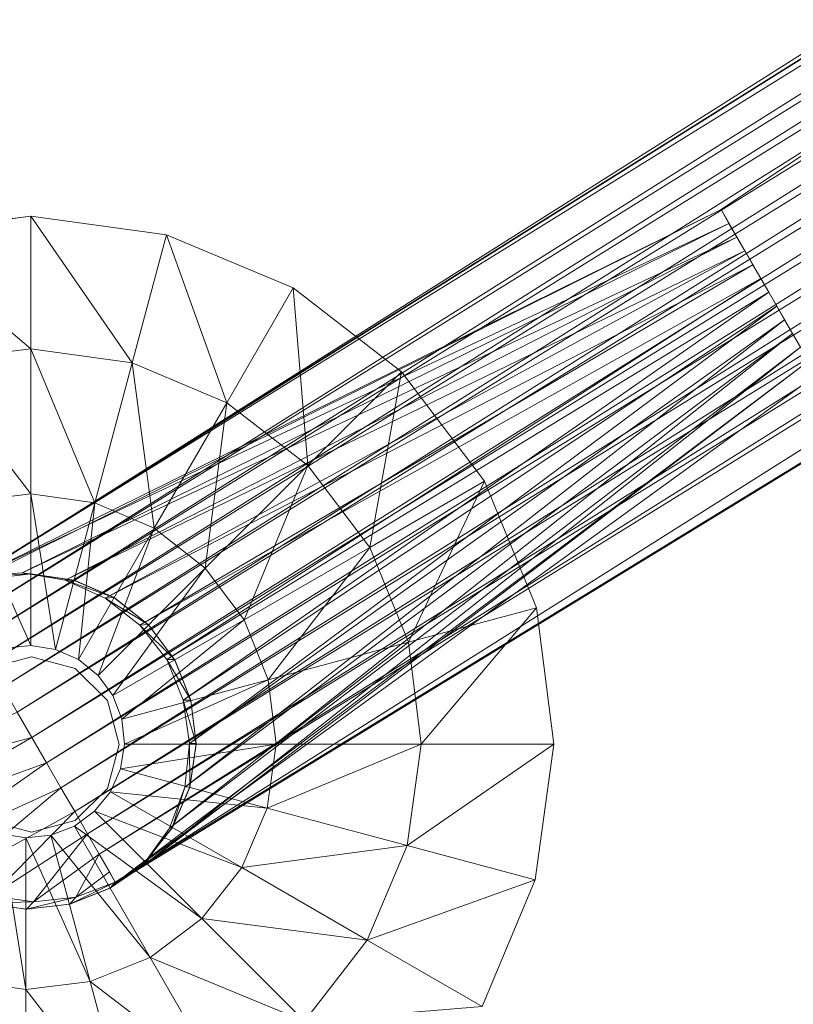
# Model space of a CAD drawing. Header units: inches. Extents: x 813 to 1305, y 19 to 194.
# Tile 242 of 256: x 1204.71 to 1206.74, y 139.89 to 142.47. Entities that reach past the tile are written whole.
import ezdxf

# ---------------------------------------------------------------- set-up
doc = ezdxf.new("R2010")
doc.units = ezdxf.units.IN
doc.header["$MEASUREMENT"] = 0
for name, color, linetype, true_color in [('CET color Grey80', 7, 'Continuous', 0xcbcdcc), ('CET color Grey98', 7, 'Continuous', 0xfafafa), ('CET color NavajoWhite4', 7, 'Continuous', 0x81775f)]:
    doc.layers.add(name, color=color, linetype=linetype, true_color=true_color)
doc.layers.add('CET Default', color=7, linetype='Continuous')

# ---------------------------------------------------------------- blocks, each defined once
blk = doc.blocks.new('*C253')
at = {"layer": 'CET color Grey80', "linetype": 'Continuous', "lineweight": 0}
for points, invisible_edges in [([(49.7649, 5.1106, 0.1937), (49.7649, 5.1106, 0.3159), (50.1215, 5.1559, 0.3159), (49.7649, 5.1106, 0.1937)], 4), ([(49.7649, 5.1106, 0.1937), (50.1215, 5.1559, 0.3159), (50.1215, 5.1559, 0.1937), (49.7649, 5.1106, 0.1937)], 9), ([(50.1215, 5.1559, 0.1937), (50.1215, 5.1559, 0.3159), (50.4777, 5.1074, 0.3159), (50.1215, 5.1559, 0.1937)], 4), ([(50.1215, 5.1559, 0.1937), (50.4777, 5.1074, 0.3159), (50.4777, 5.1074, 0.1937), (50.1215, 5.1559, 0.1937)], 9), ([(49.4322, 4.9746, 0.1937), (49.4322, 4.9746, 0.3159), (49.7649, 5.1106, 0.3159), (49.4322, 4.9746, 0.1937)], 4), ([(49.4322, 4.9746, 0.1937), (49.7649, 5.1106, 0.3159), (49.7649, 5.1106, 0.1937), (49.4322, 4.9746, 0.1937)], 9), ([(50.4777, 5.1074, 0.1937), (50.4777, 5.1074, 0.3159), (50.8092, 4.9683, 0.3159), (50.4777, 5.1074, 0.1937)], 4), ([(50.4777, 5.1074, 0.1937), (50.8092, 4.9683, 0.3159), (50.8092, 4.9683, 0.1937), (50.4777, 5.1074, 0.1937)], 9), ([(49.146, 4.757, 0.1937), (49.146, 4.757, 0.3159), (49.4322, 4.9746, 0.3159), (49.146, 4.757, 0.1937)], 4), ([(49.146, 4.757, 0.1937), (49.4322, 4.9746, 0.3159), (49.4322, 4.9746, 0.1937), (49.146, 4.757, 0.1937)], 9), ([(48.9259, 4.4728, 0.1937), (48.9259, 4.4728, 0.3159), (49.146, 4.757, 0.3159), (48.9259, 4.4728, 0.1937)], 4), ([(48.9259, 4.4728, 0.1937), (49.146, 4.757, 0.3159), (49.146, 4.757, 0.1937), (48.9259, 4.4728, 0.1937)], 9), ([(48.7868, 4.1413, 0.1937), (48.7868, 4.1413, 0.3159), (48.9259, 4.4728, 0.3159), (48.7868, 4.1413, 0.1937)], 4), ([(48.7868, 4.1413, 0.1937), (48.9259, 4.4728, 0.3159), (48.9259, 4.4728, 0.1937), (48.7868, 4.1413, 0.1937)], 9), ([(50.1215, 4.2184, 1.5034), (50.0561, 4.0239, 1.5034), (50.0076, 4.2051, 1.5034), (50.1215, 4.2184, 1.5034)], 11), ([(50.1215, 4.2184, 1.5034), (50.1215, 4.0309, 1.5034), (50.0561, 4.0239, 1.5034), (50.1215, 4.2184, 1.5034)], 13), ([(50.2351, 4.2018, 1.5034), (50.1215, 4.0309, 1.5034), (50.1215, 4.2184, 1.5034), (50.2351, 4.2018, 1.5034)], 11), ([(50.0076, 4.2051, 1.5034), (49.9947, 4.0003, 1.5034), (49.9009, 4.1627, 1.5034), (50.0076, 4.2051, 1.5034)], 11), ([(50.0076, 4.2051, 1.5034), (50.0561, 4.0239, 1.5034), (49.9947, 4.0003, 1.5034), (50.0076, 4.2051, 1.5034)], 13), ([(50.2351, 4.2018, 1.5034), (50.1865, 4.0207, 1.5034), (50.1215, 4.0309, 1.5034), (50.2351, 4.2018, 1.5034)], 13), ([(50.3404, 4.1564, 1.5034), (50.1865, 4.0207, 1.5034), (50.2351, 4.2018, 1.5034), (50.3404, 4.1564, 1.5034)], 11), ([(49.9009, 4.1627, 1.5034), (49.9415, 3.9615, 1.5034), (49.8089, 4.0941, 1.5034), (49.9009, 4.1627, 1.5034)], 11), ([(49.9009, 4.1627, 1.5034), (49.9947, 4.0003, 1.5034), (49.9415, 3.9615, 1.5034), (49.9009, 4.1627, 1.5034)], 13), ([(50.3404, 4.1564, 1.5034), (50.2467, 3.994, 1.5034), (50.1865, 4.0207, 1.5034), (50.3404, 4.1564, 1.5034)], 13), ([(50.4305, 4.0853, 1.5034), (50.2467, 3.994, 1.5034), (50.3404, 4.1564, 1.5034), (50.4305, 4.0853, 1.5034)], 11), ([(48.7382, 3.7852, 0.1937), (48.7382, 3.7852, 0.3159), (48.7868, 4.1413, 0.3159), (48.7382, 3.7852, 0.1937)], 4), ([(48.7382, 3.7852, 0.1937), (48.7868, 4.1413, 0.3159), (48.7868, 4.1413, 0.1937), (48.7382, 3.7852, 0.1937)], 9), ([(49.8089, 4.0941, 1.5034), (49.9001, 3.9103, 1.5034), (49.7378, 4.0041, 1.5034), (49.8089, 4.0941, 1.5034)], 11), ([(49.8089, 4.0941, 1.5034), (49.9415, 3.9615, 1.5034), (49.9001, 3.9103, 1.5034), (49.8089, 4.0941, 1.5034)], 13), ([(50.4305, 4.0853, 1.5034), (50.2979, 3.9527, 1.5034), (50.2467, 3.994, 1.5034), (50.4305, 4.0853, 1.5034)], 13), ([(50.499, 3.9932, 1.5034), (50.2979, 3.9527, 1.5034), (50.4305, 4.0853, 1.5034), (50.499, 3.9932, 1.5034)], 11), ([(49.7378, 4.0041, 1.5034), (49.8735, 3.8502, 1.5034), (49.6923, 3.8987, 1.5034), (49.7378, 4.0041, 1.5034)], 11), ([(49.7378, 4.0041, 1.5034), (49.9001, 3.9103, 1.5034), (49.8735, 3.8502, 1.5034), (49.7378, 4.0041, 1.5034)], 13), ([(49.9947, 4.0003, 0.6909), (49.9947, 4.0003, 1.5034), (50.0561, 4.0239, 1.5034), (49.9947, 4.0003, 0.6909)], 4), ([(49.9947, 4.0003, 0.6909), (50.0561, 4.0239, 1.5034), (50.0561, 4.0239, 0.6909), (49.9947, 4.0003, 0.6909)], 9), ([(50.1865, 4.0207, 0.6909), (50.1865, 4.0207, 1.5034), (50.2467, 3.994, 1.5034), (50.1865, 4.0207, 0.6909)], 4), ([(50.1865, 4.0207, 0.6909), (50.2467, 3.994, 1.5034), (50.2467, 3.994, 0.6909), (50.1865, 4.0207, 0.6909)], 9), ([(49.9415, 3.9615, 0.6909), (49.9415, 3.9615, 1.5034), (49.9947, 4.0003, 1.5034), (49.9415, 3.9615, 0.6909)], 4), ([(49.9415, 3.9615, 0.6909), (49.9947, 4.0003, 1.5034), (49.9947, 4.0003, 0.6909), (49.9415, 3.9615, 0.6909)], 9), ([(50.2467, 3.994, 0.6909), (50.2467, 3.994, 1.5034), (50.2979, 3.9527, 1.5034), (50.2467, 3.994, 0.6909)], 4), ([(50.2467, 3.994, 0.6909), (50.2979, 3.9527, 1.5034), (50.2979, 3.9527, 0.6909), (50.2467, 3.994, 0.6909)], 9), ([(50.499, 3.9932, 1.5034), (50.3366, 3.8995, 1.5034), (50.2979, 3.9527, 1.5034), (50.499, 3.9932, 1.5034)], 13), ([(50.5414, 3.8866, 1.5034), (50.3366, 3.8995, 1.5034), (50.499, 3.9932, 1.5034), (50.5414, 3.8866, 1.5034)], 11), ([(49.9001, 3.9103, 0.6909), (49.9001, 3.9103, 1.5034), (49.9415, 3.9615, 1.5034), (49.9001, 3.9103, 0.6909)], 4), ([(49.9001, 3.9103, 0.6909), (49.9415, 3.9615, 1.5034), (49.9415, 3.9615, 0.6909), (49.9001, 3.9103, 0.6909)], 9), ([(50.2979, 3.9527, 0.6909), (50.2979, 3.9527, 1.5034), (50.3366, 3.8995, 1.5034), (50.2979, 3.9527, 0.6909)], 4), ([(50.2979, 3.9527, 0.6909), (50.3366, 3.8995, 1.5034), (50.3366, 3.8995, 0.6909), (50.2979, 3.9527, 0.6909)], 9), ([(49.6923, 3.8987, 1.5034), (49.8633, 3.7852, 1.5034), (49.6757, 3.7852, 1.5034), (49.6923, 3.8987, 1.5034)], 11), ([(49.6923, 3.8987, 1.5034), (49.8735, 3.8502, 1.5034), (49.8633, 3.7852, 1.5034), (49.6923, 3.8987, 1.5034)], 13), ([(49.8735, 3.8502, 0.6909), (49.8735, 3.8502, 1.5034), (49.9001, 3.9103, 1.5034), (49.8735, 3.8502, 0.6909)], 4), ([(49.8735, 3.8502, 0.6909), (49.9001, 3.9103, 1.5034), (49.9001, 3.9103, 0.6909), (49.8735, 3.8502, 0.6909)], 9), ([(50.5414, 3.8866, 1.5034), (50.3603, 3.8381, 1.5034), (50.3366, 3.8995, 1.5034), (50.5414, 3.8866, 1.5034)], 13), ([(50.3366, 3.8995, 0.6909), (50.3366, 3.8995, 1.5034), (50.3603, 3.8381, 1.5034), (50.3366, 3.8995, 0.6909)], 4), ([(50.3366, 3.8995, 0.6909), (50.3603, 3.8381, 1.5034), (50.3603, 3.8381, 0.6909), (50.3366, 3.8995, 0.6909)], 9), ([(50.5548, 3.7726, 1.5034), (50.3603, 3.8381, 1.5034), (50.5414, 3.8866, 1.5034), (50.5548, 3.7726, 1.5034)], 11), ([(49.8633, 3.7852, 0.6909), (49.8633, 3.7852, 1.5034), (49.8735, 3.8502, 1.5034), (49.8633, 3.7852, 0.6909)], 4), ([(49.8633, 3.7852, 0.6909), (49.8735, 3.8502, 1.5034), (49.8735, 3.8502, 0.6909), (49.8633, 3.7852, 0.6909)], 9), ([(50.5548, 3.7726, 1.5034), (50.3673, 3.7726, 1.5034), (50.3603, 3.8381, 1.5034), (50.5548, 3.7726, 1.5034)], 13), ([(50.3603, 3.8381, 0.6909), (50.3603, 3.8381, 1.5034), (50.3673, 3.7726, 1.5034), (50.3603, 3.8381, 0.6909)], 4), ([(50.3603, 3.8381, 0.6909), (50.3673, 3.7726, 1.5034), (50.3673, 3.7726, 0.6909), (50.3603, 3.8381, 0.6909)], 9), ([(48.7835, 3.4286, 0.1937), (48.7835, 3.4286, 0.3159), (48.7382, 3.7852, 0.3159), (48.7835, 3.4286, 0.1937)], 4), ([(48.7835, 3.4286, 0.1937), (48.7382, 3.7852, 0.3159), (48.7382, 3.7852, 0.1937), (48.7835, 3.4286, 0.1937)], 9), ([(49.6757, 3.7852, 1.5034), (49.8633, 3.7852, 1.5034), (49.8702, 3.7197, 1.5034), (49.6757, 3.7852, 1.5034)], 13), ([(49.6757, 3.7852, 1.5034), (49.8702, 3.7197, 1.5034), (49.6891, 3.6712, 1.5034), (49.6757, 3.7852, 1.5034)], 11), ([(49.8702, 3.7197, 0.6909), (49.8702, 3.7197, 1.5034), (49.8633, 3.7852, 1.5034), (49.8702, 3.7197, 0.6909)], 4), ([(49.8702, 3.7197, 0.6909), (49.8633, 3.7852, 1.5034), (49.8633, 3.7852, 0.6909), (49.8702, 3.7197, 0.6909)], 9), ([(50.5382, 3.6591, 1.5034), (50.3571, 3.7076, 1.5034), (50.3673, 3.7726, 1.5034), (50.5382, 3.6591, 1.5034)], 13), ([(50.3673, 3.7726, 0.6909), (50.3673, 3.7726, 1.5034), (50.3571, 3.7076, 1.5034), (50.3673, 3.7726, 0.6909)], 4), ([(50.3673, 3.7726, 0.6909), (50.3571, 3.7076, 1.5034), (50.3571, 3.7076, 0.6909), (50.3673, 3.7726, 0.6909)], 9), ([(50.5382, 3.6591, 1.5034), (50.3673, 3.7726, 1.5034), (50.5548, 3.7726, 1.5034), (50.5382, 3.6591, 1.5034)], 11)]:
    blk.add_3dface(points, dxfattribs=dict(at, invisible_edges=invisible_edges))
for points in [[(49.7649, 5.1106, 0.3159), (50.1215, 4.8084, 0.515), (50.1215, 5.1559, 0.3159), (49.7649, 5.1106, 0.3159)], [(50.1215, 5.1559, 0.3159), (50.1215, 4.8084, 0.515), (50.3878, 4.7717, 0.515), (50.1215, 5.1559, 0.3159)], [(50.1215, 5.1559, 0.3159), (50.3878, 4.7717, 0.515), (50.4777, 5.1074, 0.3159), (50.1215, 5.1559, 0.3159)], [(49.4322, 4.9746, 0.3159), (49.8549, 4.7749, 0.515), (49.7649, 5.1106, 0.3159), (49.4322, 4.9746, 0.3159)], [(49.7649, 5.1106, 0.3159), (49.8549, 4.7749, 0.515), (50.1215, 4.8084, 0.515), (49.7649, 5.1106, 0.3159)], [(50.4777, 5.1074, 0.3159), (50.3878, 4.7717, 0.515), (50.6354, 4.6673, 0.515), (50.4777, 5.1074, 0.3159)], [(50.4777, 5.1074, 0.3159), (50.6354, 4.6673, 0.515), (50.8092, 4.9683, 0.3159), (50.4777, 5.1074, 0.3159)], [(49.146, 4.757, 0.3159), (49.6059, 4.6736, 0.515), (49.4322, 4.9746, 0.3159), (49.146, 4.757, 0.3159)], [(49.4322, 4.9746, 0.3159), (49.6059, 4.6736, 0.515), (49.8549, 4.7749, 0.515), (49.4322, 4.9746, 0.3159)], [(50.8092, 4.9683, 0.3159), (50.6354, 4.6673, 0.515), (50.8477, 4.5024, 0.515), (50.8092, 4.9683, 0.3159)], [(49.8549, 4.7749, 0.515), (50.1215, 4.4284, 0.6417), (50.1215, 4.8084, 0.515), (49.8549, 4.7749, 0.515)], [(50.1215, 4.8084, 0.515), (50.1215, 4.4284, 0.6417), (50.2894, 4.4047, 0.6417), (50.1215, 4.8084, 0.515)], [(50.1215, 4.8084, 0.515), (50.2894, 4.4047, 0.6417), (50.3878, 4.7717, 0.515), (50.1215, 4.8084, 0.515)], [(49.6059, 4.6736, 0.515), (49.9532, 4.4079, 0.6417), (49.8549, 4.7749, 0.515), (49.6059, 4.6736, 0.515)], [(49.8549, 4.7749, 0.515), (49.9532, 4.4079, 0.6417), (50.1215, 4.4284, 0.6417), (49.8549, 4.7749, 0.515)], [(48.9259, 4.4728, 0.3159), (49.3917, 4.5113, 0.515), (49.146, 4.757, 0.3159), (48.9259, 4.4728, 0.3159)], [(49.146, 4.757, 0.3159), (49.3917, 4.5113, 0.515), (49.6059, 4.6736, 0.515), (49.146, 4.757, 0.3159)], [(50.3878, 4.7717, 0.515), (50.2894, 4.4047, 0.6417), (50.4454, 4.3383, 0.6417), (50.3878, 4.7717, 0.515)], [(50.3878, 4.7717, 0.515), (50.4454, 4.3383, 0.6417), (50.6354, 4.6673, 0.515), (50.3878, 4.7717, 0.515)], [(49.3917, 4.5113, 0.515), (49.7959, 4.3445, 0.6417), (49.6059, 4.6736, 0.515), (49.3917, 4.5113, 0.515)], [(49.6059, 4.6736, 0.515), (49.7959, 4.3445, 0.6417), (49.9532, 4.4079, 0.6417), (49.6059, 4.6736, 0.515)], [(50.6354, 4.6673, 0.515), (50.4454, 4.3383, 0.6417), (50.579, 4.2337, 0.6417), (50.6354, 4.6673, 0.515)], [(50.6354, 4.6673, 0.515), (50.579, 4.2337, 0.6417), (50.8477, 4.5024, 0.515), (50.6354, 4.6673, 0.515)], [(48.9259, 4.4728, 0.3159), (49.2268, 4.2991, 0.515), (49.3917, 4.5113, 0.515), (48.9259, 4.4728, 0.3159)], [(49.2268, 4.2991, 0.515), (49.6604, 4.2426, 0.6417), (49.3917, 4.5113, 0.515), (49.2268, 4.2991, 0.515)], [(49.3917, 4.5113, 0.515), (49.6604, 4.2426, 0.6417), (49.7959, 4.3445, 0.6417), (49.3917, 4.5113, 0.515)], [(50.8477, 4.5024, 0.515), (50.579, 4.2337, 0.6417), (50.6809, 4.0982, 0.6417), (50.8477, 4.5024, 0.515)], [(50.8477, 4.5024, 0.515), (50.6809, 4.0982, 0.6417), (51.01, 4.2882, 0.515), (50.8477, 4.5024, 0.515)], [(48.7868, 4.1413, 0.3159), (49.2268, 4.2991, 0.515), (48.9259, 4.4728, 0.3159), (48.7868, 4.1413, 0.3159)], [(49.9532, 4.4079, 0.6417), (50.1215, 4.0309, 0.6909), (50.1215, 4.4284, 0.6417), (49.9532, 4.4079, 0.6417)], [(50.1215, 4.4284, 0.6417), (50.1215, 4.0309, 0.6909), (50.1865, 4.0207, 0.6909), (50.1215, 4.4284, 0.6417)], [(50.1215, 4.4284, 0.6417), (50.1865, 4.0207, 0.6909), (50.2894, 4.4047, 0.6417), (50.1215, 4.4284, 0.6417)], [(49.7959, 4.3445, 0.6417), (50.0561, 4.0239, 0.6909), (49.9532, 4.4079, 0.6417), (49.7959, 4.3445, 0.6417)], [(49.9532, 4.4079, 0.6417), (50.0561, 4.0239, 0.6909), (50.1215, 4.0309, 0.6909), (49.9532, 4.4079, 0.6417)], [(50.2894, 4.4047, 0.6417), (50.1865, 4.0207, 0.6909), (50.2467, 3.994, 0.6909), (50.2894, 4.4047, 0.6417)], [(50.2894, 4.4047, 0.6417), (50.2467, 3.994, 0.6909), (50.4454, 4.3383, 0.6417), (50.2894, 4.4047, 0.6417)], [(49.6604, 4.2426, 0.6417), (49.9947, 4.0003, 0.6909), (49.7959, 4.3445, 0.6417), (49.6604, 4.2426, 0.6417)], [(49.7959, 4.3445, 0.6417), (49.9947, 4.0003, 0.6909), (50.0561, 4.0239, 0.6909), (49.7959, 4.3445, 0.6417)], [(50.4454, 4.3383, 0.6417), (50.2467, 3.994, 0.6909), (50.2979, 3.9527, 0.6909), (50.4454, 4.3383, 0.6417)], [(50.4454, 4.3383, 0.6417), (50.2979, 3.9527, 0.6909), (50.579, 4.2337, 0.6417), (50.4454, 4.3383, 0.6417)], [(48.7868, 4.1413, 0.3159), (49.1225, 4.0514, 0.515), (49.2268, 4.2991, 0.515), (48.7868, 4.1413, 0.3159)], [(49.1225, 4.0514, 0.515), (49.5559, 4.1091, 0.6417), (49.2268, 4.2991, 0.515), (49.1225, 4.0514, 0.515)], [(49.2268, 4.2991, 0.515), (49.5559, 4.1091, 0.6417), (49.6604, 4.2426, 0.6417), (49.2268, 4.2991, 0.515)], [(51.01, 4.2882, 0.515), (50.6809, 4.0982, 0.6417), (50.7443, 3.941, 0.6417), (51.01, 4.2882, 0.515)], [(51.01, 4.2882, 0.515), (50.7443, 3.941, 0.6417), (51.1113, 4.0393, 0.515), (51.01, 4.2882, 0.515)], [(49.5559, 4.1091, 0.6417), (49.9415, 3.9615, 0.6909), (49.6604, 4.2426, 0.6417), (49.5559, 4.1091, 0.6417)], [(49.6604, 4.2426, 0.6417), (49.9415, 3.9615, 0.6909), (49.9947, 4.0003, 0.6909), (49.6604, 4.2426, 0.6417)], [(50.579, 4.2337, 0.6417), (50.2979, 3.9527, 0.6909), (50.3366, 3.8995, 0.6909), (50.579, 4.2337, 0.6417)], [(50.579, 4.2337, 0.6417), (50.3366, 3.8995, 0.6909), (50.6809, 4.0982, 0.6417), (50.579, 4.2337, 0.6417)], [(50.1201, 4.2184, 3.6287), (50.0076, 4.2051, 1.5034), (50.0062, 4.2047, 3.6287), (50.1201, 4.2184, 3.6287)], [(50.1201, 4.2184, 3.6287), (50.1215, 4.2184, 1.5034), (50.0076, 4.2051, 1.5034), (50.1201, 4.2184, 3.6287)], [(50.2337, 4.2022, 3.6287), (50.1215, 4.2184, 1.5034), (50.1201, 4.2184, 3.6287), (50.2337, 4.2022, 3.6287)], [(50.2337, 4.2022, 3.6287), (50.2351, 4.2018, 1.5034), (50.1215, 4.2184, 1.5034), (50.2337, 4.2022, 3.6287)], [(50.0062, 4.2047, 3.6287), (49.9009, 4.1627, 1.5034), (49.8997, 4.162, 3.6287), (50.0062, 4.2047, 3.6287)], [(50.0062, 4.2047, 3.6287), (50.0076, 4.2051, 1.5034), (49.9009, 4.1627, 1.5034), (50.0062, 4.2047, 3.6287)], [(50.3392, 4.1571, 3.6287), (50.2351, 4.2018, 1.5034), (50.2337, 4.2022, 3.6287), (50.3392, 4.1571, 3.6287)], [(50.3392, 4.1571, 3.6287), (50.3404, 4.1564, 1.5034), (50.2351, 4.2018, 1.5034), (50.3392, 4.1571, 3.6287)], [(49.8997, 4.162, 3.6287), (49.8089, 4.0941, 1.5034), (49.8079, 4.0931, 3.6287), (49.8997, 4.162, 3.6287)], [(49.8997, 4.162, 3.6287), (49.9009, 4.1627, 1.5034), (49.8089, 4.0941, 1.5034), (49.8997, 4.162, 3.6287)], [(50.4295, 4.0863, 3.6287), (50.3404, 4.1564, 1.5034), (50.3392, 4.1571, 3.6287), (50.4295, 4.0863, 3.6287)], [(50.4295, 4.0863, 3.6287), (50.4305, 4.0853, 1.5034), (50.3404, 4.1564, 1.5034), (50.4295, 4.0863, 3.6287)], [(48.7382, 3.7852, 0.3159), (49.1225, 4.0514, 0.515), (48.7868, 4.1413, 0.3159), (48.7382, 3.7852, 0.3159)], [(49.1225, 4.0514, 0.515), (49.4895, 3.9531, 0.6417), (49.5559, 4.1091, 0.6417), (49.1225, 4.0514, 0.515)], [(49.4895, 3.9531, 0.6417), (49.9001, 3.9103, 0.6909), (49.5559, 4.1091, 0.6417), (49.4895, 3.9531, 0.6417)], [(49.5559, 4.1091, 0.6417), (49.9001, 3.9103, 0.6909), (49.9415, 3.9615, 0.6909), (49.5559, 4.1091, 0.6417)], [(49.8079, 4.0931, 3.6287), (49.7378, 4.0041, 1.5034), (49.737, 4.0029, 3.6287), (49.8079, 4.0931, 3.6287)], [(49.8079, 4.0931, 3.6287), (49.8089, 4.0941, 1.5034), (49.7378, 4.0041, 1.5034), (49.8079, 4.0931, 3.6287)], [(50.6809, 4.0982, 0.6417), (50.3366, 3.8995, 0.6909), (50.3603, 3.8381, 0.6909), (50.6809, 4.0982, 0.6417)], [(50.6809, 4.0982, 0.6417), (50.3603, 3.8381, 0.6909), (50.7443, 3.941, 0.6417), (50.6809, 4.0982, 0.6417)], [(50.4983, 3.9945, 3.6287), (50.4305, 4.0853, 1.5034), (50.4295, 4.0863, 3.6287), (50.4983, 3.9945, 3.6287)], [(50.4983, 3.9945, 3.6287), (50.499, 3.9932, 1.5034), (50.4305, 4.0853, 1.5034), (50.4983, 3.9945, 3.6287)], [(48.7382, 3.7852, 0.3159), (49.0858, 3.7852, 0.515), (49.1225, 4.0514, 0.515), (48.7382, 3.7852, 0.3159)], [(49.0858, 3.7852, 0.515), (49.4895, 3.9531, 0.6417), (49.1225, 4.0514, 0.515), (49.0858, 3.7852, 0.515)], [(50.0561, 4.0239, 0.6909), (50.0561, 4.0239, 1.5034), (50.1215, 4.0309, 1.5034), (50.0561, 4.0239, 0.6909)], [(50.0561, 4.0239, 0.6909), (50.1215, 4.0309, 1.5034), (50.1215, 4.0309, 0.6909), (50.0561, 4.0239, 0.6909)], [(50.1215, 4.0309, 0.6909), (50.1215, 4.0309, 1.5034), (50.1865, 4.0207, 1.5034), (50.1215, 4.0309, 0.6909)], [(50.1215, 4.0309, 0.6909), (50.1865, 4.0207, 1.5034), (50.1865, 4.0207, 0.6909), (50.1215, 4.0309, 0.6909)], [(51.1113, 4.0393, 0.515), (50.7443, 3.941, 0.6417), (50.7648, 3.7726, 0.6417), (51.1113, 4.0393, 0.515)], [(51.1113, 4.0393, 0.515), (50.7648, 3.7726, 0.6417), (51.1448, 3.7726, 0.515), (51.1113, 4.0393, 0.515)], [(49.737, 4.0029, 3.6287), (49.6923, 3.8987, 1.5034), (49.692, 3.8973, 3.6287), (49.737, 4.0029, 3.6287)], [(49.737, 4.0029, 3.6287), (49.7378, 4.0041, 1.5034), (49.6923, 3.8987, 1.5034), (49.737, 4.0029, 3.6287)], [(50.5411, 3.888, 3.6287), (50.499, 3.9932, 1.5034), (50.4983, 3.9945, 3.6287), (50.5411, 3.888, 3.6287)], [(50.5411, 3.888, 3.6287), (50.5414, 3.8866, 1.5034), (50.499, 3.9932, 1.5034), (50.5411, 3.888, 3.6287)], [(49.0858, 3.7852, 0.515), (49.4657, 3.7852, 0.6417), (49.4895, 3.9531, 0.6417), (49.0858, 3.7852, 0.515)], [(49.4657, 3.7852, 0.6417), (49.8735, 3.8502, 0.6909), (49.4895, 3.9531, 0.6417), (49.4657, 3.7852, 0.6417)], [(49.4895, 3.9531, 0.6417), (49.8735, 3.8502, 0.6909), (49.9001, 3.9103, 0.6909), (49.4895, 3.9531, 0.6417)], [(50.7443, 3.941, 0.6417), (50.3603, 3.8381, 0.6909), (50.3673, 3.7726, 0.6909), (50.7443, 3.941, 0.6417)], [(50.7443, 3.941, 0.6417), (50.3673, 3.7726, 0.6909), (50.7648, 3.7726, 0.6417), (50.7443, 3.941, 0.6417)], [(49.692, 3.8973, 3.6287), (49.6923, 3.8987, 1.5034), (49.6757, 3.7852, 1.5034), (49.692, 3.8973, 3.6287)], [(49.692, 3.8973, 3.6287), (49.6757, 3.7852, 1.5034), (49.6757, 3.7837, 3.6287), (49.692, 3.8973, 3.6287)], [(50.5548, 3.7741, 3.6287), (50.5414, 3.8866, 1.5034), (50.5411, 3.888, 3.6287), (50.5548, 3.7741, 3.6287)], [(50.5548, 3.7741, 3.6287), (50.5548, 3.7726, 1.5034), (50.5414, 3.8866, 1.5034), (50.5548, 3.7741, 3.6287)], [(49.4657, 3.7852, 0.6417), (49.8633, 3.7852, 0.6909), (49.8735, 3.8502, 0.6909), (49.4657, 3.7852, 0.6417)], [(48.7835, 3.4286, 0.3159), (49.0858, 3.7852, 0.515), (48.7382, 3.7852, 0.3159), (48.7835, 3.4286, 0.3159)], [(48.7835, 3.4286, 0.3159), (49.1192, 3.5185, 0.515), (49.0858, 3.7852, 0.515), (48.7835, 3.4286, 0.3159)], [(49.1192, 3.5185, 0.515), (49.4657, 3.7852, 0.6417), (49.0858, 3.7852, 0.515), (49.1192, 3.5185, 0.515)], [(49.1192, 3.5185, 0.515), (49.4863, 3.6168, 0.6417), (49.4657, 3.7852, 0.6417), (49.1192, 3.5185, 0.515)], [(49.4863, 3.6168, 0.6417), (49.8633, 3.7852, 0.6909), (49.4657, 3.7852, 0.6417), (49.4863, 3.6168, 0.6417)], [(49.4863, 3.6168, 0.6417), (49.8702, 3.7197, 0.6909), (49.8633, 3.7852, 0.6909), (49.4863, 3.6168, 0.6417)], [(49.6757, 3.7837, 3.6287), (49.6757, 3.7852, 1.5034), (49.6891, 3.6712, 1.5034), (49.6757, 3.7837, 3.6287)], [(49.6757, 3.7837, 3.6287), (49.6891, 3.6712, 1.5034), (49.6895, 3.6698, 3.6287), (49.6757, 3.7837, 3.6287)], [(50.7648, 3.7726, 0.6417), (50.3673, 3.7726, 0.6909), (50.3571, 3.7076, 0.6909), (50.7648, 3.7726, 0.6417)], [(50.7648, 3.7726, 0.6417), (50.3571, 3.7076, 0.6909), (50.741, 3.6047, 0.6417), (50.7648, 3.7726, 0.6417)], [(50.5386, 3.6605, 3.6287), (50.5382, 3.6591, 1.5034), (50.5548, 3.7726, 1.5034), (50.5386, 3.6605, 3.6287)], [(50.5386, 3.6605, 3.6287), (50.5548, 3.7726, 1.5034), (50.5548, 3.7741, 3.6287), (50.5386, 3.6605, 3.6287)], [(51.1448, 3.7726, 0.515), (50.7648, 3.7726, 0.6417), (50.741, 3.6047, 0.6417), (51.1448, 3.7726, 0.515)], [(51.1448, 3.7726, 0.515), (50.741, 3.6047, 0.6417), (51.1081, 3.5064, 0.515), (51.1448, 3.7726, 0.515)]]:
    blk.add_3dface(points, dxfattribs=at)
at = {"layer": 'CET color Grey98', "linetype": 'Continuous', "lineweight": 0}
for points, invisible_edges in [([(0.625, 0.625, 29), (59.055, 0.625, 29), (59.055, 29.055, 29), (0.625, 0.625, 29)], 4), ([(0.625, 0.625, 29), (59.055, 29.055, 29), (0.625, 29.055, 29), (0.625, 0.625, 29)], 9), ([(43.492, 13.4237, 11.5928), (49.1537, 5.8445, 5.3689), (48.7207, 5.5945, 5.3689), (43.492, 13.4237, 11.5928)], 9), ([(50.1227, 4.0168, 2.6287), (50.0077, 3.986, 2.6287), (50.0077, 3.986, 3.6287), (50.1227, 4.0168, 2.6287)], 4), ([(50.1227, 4.0168, 2.6287), (50.0077, 3.986, 3.6287), (50.1227, 4.0168, 3.6287), (50.1227, 4.0168, 2.6287)], 9), ([(50.2377, 3.986, 2.6287), (50.1227, 4.0168, 2.6287), (50.1227, 4.0168, 3.6287), (50.2377, 3.986, 2.6287)], 4), ([(50.2377, 3.986, 2.6287), (50.1227, 4.0168, 3.6287), (50.2377, 3.986, 3.6287), (50.2377, 3.986, 2.6287)], 9), ([(50.0077, 3.986, 2.6287), (49.9235, 3.9018, 2.6287), (49.9235, 3.9018, 3.6287), (50.0077, 3.986, 2.6287)], 4), ([(50.0077, 3.986, 2.6287), (49.9235, 3.9018, 3.6287), (50.0077, 3.986, 3.6287), (50.0077, 3.986, 2.6287)], 9), ([(50.3219, 3.9018, 2.6287), (50.2377, 3.986, 2.6287), (50.2377, 3.986, 3.6287), (50.3219, 3.9018, 2.6287)], 4), ([(50.3219, 3.9018, 2.6287), (50.2377, 3.986, 3.6287), (50.3219, 3.9018, 3.6287), (50.3219, 3.9018, 2.6287)], 9), ([(49.9235, 3.9018, 2.6287), (49.8927, 3.7868, 2.6287), (49.8927, 3.7868, 3.6287), (49.9235, 3.9018, 2.6287)], 4), ([(49.9235, 3.9018, 2.6287), (49.8927, 3.7868, 3.6287), (49.9235, 3.9018, 3.6287), (49.9235, 3.9018, 2.6287)], 9), ([(50.3527, 3.7868, 2.6287), (50.3219, 3.9018, 2.6287), (50.3219, 3.9018, 3.6287), (50.3527, 3.7868, 2.6287)], 4), ([(50.3527, 3.7868, 2.6287), (50.3219, 3.9018, 3.6287), (50.3527, 3.7868, 3.6287), (50.3527, 3.7868, 2.6287)], 9), ([(49.8927, 3.7868, 2.6287), (49.9235, 3.6718, 2.6287), (49.9235, 3.6718, 3.6287), (49.8927, 3.7868, 2.6287)], 4), ([(49.8927, 3.7868, 2.6287), (49.9235, 3.6718, 3.6287), (49.8927, 3.7868, 3.6287), (49.8927, 3.7868, 2.6287)], 9), ([(50.3219, 3.6718, 2.6287), (50.3527, 3.7868, 2.6287), (50.3527, 3.7868, 3.6287), (50.3219, 3.6718, 2.6287)], 4), ([(50.3219, 3.6718, 2.6287), (50.3527, 3.7868, 3.6287), (50.3219, 3.6718, 3.6287), (50.3219, 3.6718, 2.6287)], 9)]:
    blk.add_3dface(points, dxfattribs=dict(at, invisible_edges=invisible_edges))
for points in [[(50.4832, 4.0062, 4.9361), (50.4914, 3.9998, 4.2284), (44.4009, 13.9484, 11.5928), (50.4832, 4.0062, 4.9361)], [(50.4832, 4.0062, 4.9361), (44.4009, 13.9484, 11.5928), (45.06, 12.6058, 13.2674), (50.4832, 4.0062, 4.9361)], [(49.1537, 5.8445, 5.3689), (44.4009, 13.9484, 11.5928), (50.4914, 3.9998, 4.2284), (49.1537, 5.8445, 5.3689)], [(49.7294, 3.566, 4.2286), (44.3252, 12.1816, 13.2674), (43.492, 13.4237, 11.5928), (49.7294, 3.566, 4.2286)], [(43.492, 13.4237, 11.5928), (48.7207, 5.5945, 5.3689), (49.7294, 3.566, 4.2286), (43.492, 13.4237, 11.5928)], [(45.06, 12.6058, 13.2674), (45.0094, 12.5765, 13.3208), (50.4099, 3.9648, 5.0208), (45.06, 12.6058, 13.2674)], [(45.06, 12.6058, 13.2674), (50.4099, 3.9648, 5.0208), (50.4832, 4.0062, 4.9361), (45.06, 12.6058, 13.2674)], [(45.0094, 12.5765, 13.3208), (44.9532, 12.5441, 13.3663), (50.3567, 3.9341, 5.0673), (45.0094, 12.5765, 13.3208)], [(45.0094, 12.5765, 13.3208), (50.3567, 3.9341, 5.0673), (50.4099, 3.9648, 5.0208), (45.0094, 12.5765, 13.3208)], [(44.9532, 12.5441, 13.3663), (44.8923, 12.509, 13.4029), (50.2983, 3.9004, 5.1044), (44.9532, 12.5441, 13.3663)], [(44.9532, 12.5441, 13.3663), (50.2983, 3.9004, 5.1044), (50.3567, 3.9341, 5.0673), (44.9532, 12.5441, 13.3663)], [(44.8923, 12.509, 13.4029), (44.8279, 12.4718, 13.4302), (50.2359, 3.8644, 5.1315), (44.8923, 12.509, 13.4029)], [(44.8923, 12.509, 13.4029), (50.2359, 3.8644, 5.1315), (50.2983, 3.9004, 5.1044), (44.8923, 12.509, 13.4029)], [(44.8279, 12.4718, 13.4302), (44.761, 12.4331, 13.4476), (50.1707, 3.8267, 5.148), (44.8279, 12.4718, 13.4302)], [(44.8279, 12.4718, 13.4302), (50.1707, 3.8267, 5.148), (50.2359, 3.8644, 5.1315), (44.8279, 12.4718, 13.4302)], [(44.761, 12.4331, 13.4476), (44.6926, 12.3937, 13.4549), (50.1042, 3.7883, 5.1536), (44.761, 12.4331, 13.4476)], [(44.761, 12.4331, 13.4476), (50.1042, 3.7883, 5.1536), (50.1707, 3.8267, 5.148), (44.761, 12.4331, 13.4476)], [(50.0377, 3.7499, 5.148), (44.6926, 12.3937, 13.4549), (44.6243, 12.3542, 13.4476), (50.0377, 3.7499, 5.148)], [(50.0377, 3.7499, 5.148), (50.1042, 3.7883, 5.1536), (44.6926, 12.3937, 13.4549), (50.0377, 3.7499, 5.148)], [(49.9726, 3.7123, 5.1315), (44.6243, 12.3542, 13.4476), (44.5573, 12.3156, 13.4302), (49.9726, 3.7123, 5.1315)], [(49.9726, 3.7123, 5.1315), (50.0377, 3.7499, 5.148), (44.6243, 12.3542, 13.4476), (49.9726, 3.7123, 5.1315)], [(49.9101, 3.6763, 5.1044), (44.5573, 12.3156, 13.4302), (44.4929, 12.2784, 13.4029), (49.9101, 3.6763, 5.1044)], [(49.9101, 3.6763, 5.1044), (49.9726, 3.7123, 5.1315), (44.5573, 12.3156, 13.4302), (49.9101, 3.6763, 5.1044)], [(49.8517, 3.6426, 5.0673), (44.4929, 12.2784, 13.4029), (44.4321, 12.2432, 13.3663), (49.8517, 3.6426, 5.0673)], [(49.8517, 3.6426, 5.0673), (49.9101, 3.6763, 5.1044), (44.4929, 12.2784, 13.4029), (49.8517, 3.6426, 5.0673)], [(49.7985, 3.6118, 5.0208), (44.4321, 12.2432, 13.3663), (44.3759, 12.2108, 13.3208), (49.7985, 3.6118, 5.0208)], [(49.7985, 3.6118, 5.0208), (49.8517, 3.6426, 5.0673), (44.4321, 12.2432, 13.3663), (49.7985, 3.6118, 5.0208)], [(49.7261, 3.5691, 4.9361), (44.3759, 12.2108, 13.3208), (44.3252, 12.1816, 13.2674), (49.7261, 3.5691, 4.9361)], [(49.7261, 3.5691, 4.9361), (49.7985, 3.6118, 5.0208), (44.3759, 12.2108, 13.3208), (49.7261, 3.5691, 4.9361)], [(49.7294, 3.566, 4.2286), (49.7261, 3.5691, 4.9361), (44.3252, 12.1816, 13.2674), (49.7294, 3.566, 4.2286)], [(50.4914, 3.9998, 4.2284), (49.1177, 5.8236, 5.3689), (49.1537, 5.8445, 5.3689), (50.4914, 3.9998, 4.2284)], [(50.4369, 4.0844, 4.2287), (49.0816, 5.8028, 5.3689), (49.1177, 5.8236, 5.3689), (50.4369, 4.0844, 4.2287)], [(50.4914, 3.9998, 4.2284), (50.4369, 4.0844, 4.2287), (49.1177, 5.8236, 5.3689), (50.4914, 3.9998, 4.2284)], [(50.2345, 4.1888, 4.2287), (49.0094, 5.7611, 5.3689), (49.0455, 5.782, 5.3689), (50.2345, 4.1888, 4.2287)], [(50.3422, 4.1491, 4.2287), (49.0455, 5.782, 5.3689), (49.0816, 5.8028, 5.3689), (50.3422, 4.1491, 4.2287)], [(50.3422, 4.1491, 4.2287), (50.2345, 4.1888, 4.2287), (49.0455, 5.782, 5.3689), (50.3422, 4.1491, 4.2287)], [(50.4369, 4.0844, 4.2287), (50.3422, 4.1491, 4.2287), (49.0816, 5.8028, 5.3689), (50.4369, 4.0844, 4.2287)], [(50.1203, 4.201, 4.2287), (48.9733, 5.7403, 5.3689), (49.0094, 5.7611, 5.3689), (50.1203, 4.201, 4.2287)], [(50.2345, 4.1888, 4.2287), (50.1203, 4.201, 4.2287), (49.0094, 5.7611, 5.3689), (50.2345, 4.1888, 4.2287)], [(50.0066, 4.185, 4.2287), (48.9372, 5.7195, 5.3689), (48.9733, 5.7403, 5.3689), (50.0066, 4.185, 4.2287)], [(50.1203, 4.201, 4.2287), (50.0066, 4.185, 4.2287), (48.9733, 5.7403, 5.3689), (50.1203, 4.201, 4.2287)], [(49.9002, 4.1417, 4.2287), (48.9011, 5.6986, 5.3689), (48.9372, 5.7195, 5.3689), (49.9002, 4.1417, 4.2287)], [(50.0066, 4.185, 4.2287), (49.9002, 4.1417, 4.2287), (48.9372, 5.7195, 5.3689), (50.0066, 4.185, 4.2287)], [(49.8096, 4.0712, 4.2287), (48.8651, 5.6778, 5.3689), (48.9011, 5.6986, 5.3689), (49.8096, 4.0712, 4.2287)], [(49.9002, 4.1417, 4.2287), (49.8096, 4.0712, 4.2287), (48.9011, 5.6986, 5.3689), (49.9002, 4.1417, 4.2287)], [(49.6923, 3.8758, 4.2287), (48.7929, 5.6361, 5.3689), (48.829, 5.657, 5.3689), (49.6923, 3.8758, 4.2287)], [(49.7388, 3.9807, 4.2287), (48.829, 5.657, 5.3689), (48.8651, 5.6778, 5.3689), (49.7388, 3.9807, 4.2287)], [(49.7388, 3.9807, 4.2287), (49.6923, 3.8758, 4.2287), (48.829, 5.657, 5.3689), (49.7388, 3.9807, 4.2287)], [(49.8096, 4.0712, 4.2287), (49.7388, 3.9807, 4.2287), (48.8651, 5.6778, 5.3689), (49.8096, 4.0712, 4.2287)], [(49.6728, 3.7626, 4.2287), (48.7568, 5.6153, 5.3689), (48.7929, 5.6361, 5.3689), (49.6728, 3.7626, 4.2287)], [(49.6923, 3.8758, 4.2287), (49.6728, 3.7626, 4.2287), (48.7929, 5.6361, 5.3689), (49.6923, 3.8758, 4.2287)], [(49.6815, 3.6481, 4.2287), (48.7207, 5.5945, 5.3689), (48.7568, 5.6153, 5.3689), (49.6815, 3.6481, 4.2287)], [(49.6728, 3.7626, 4.2287), (49.6815, 3.6481, 4.2287), (48.7568, 5.6153, 5.3689), (49.6728, 3.7626, 4.2287)], [(49.6815, 3.6481, 4.2287), (49.7294, 3.566, 4.2286), (48.7207, 5.5945, 5.3689), (49.6815, 3.6481, 4.2287)], [(50.1201, 4.2184, 3.6287), (50.0062, 4.2047, 3.6287), (50.0066, 4.185, 4.2287), (50.1201, 4.2184, 3.6287)], [(50.1201, 4.2184, 3.6287), (50.0066, 4.185, 4.2287), (50.1203, 4.201, 4.2287), (50.1201, 4.2184, 3.6287)], [(50.2337, 4.2022, 3.6287), (50.1201, 4.2184, 3.6287), (50.1203, 4.201, 4.2287), (50.2337, 4.2022, 3.6287)], [(50.0062, 4.2047, 3.6287), (49.8997, 4.162, 3.6287), (49.9002, 4.1417, 4.2287), (50.0062, 4.2047, 3.6287)], [(50.0062, 4.2047, 3.6287), (49.9002, 4.1417, 4.2287), (50.0066, 4.185, 4.2287), (50.0062, 4.2047, 3.6287)], [(50.2337, 4.2022, 3.6287), (50.1203, 4.201, 4.2287), (50.2345, 4.1888, 4.2287), (50.2337, 4.2022, 3.6287)], [(50.3392, 4.1571, 3.6287), (50.2337, 4.2022, 3.6287), (50.2345, 4.1888, 4.2287), (50.3392, 4.1571, 3.6287)], [(50.3392, 4.1571, 3.6287), (50.2345, 4.1888, 4.2287), (50.3422, 4.1491, 4.2287), (50.3392, 4.1571, 3.6287)], [(49.8096, 4.0712, 4.2287), (49.8997, 4.162, 3.6287), (49.8079, 4.0931, 3.6287), (49.8096, 4.0712, 4.2287)], [(49.8096, 4.0712, 4.2287), (49.9002, 4.1417, 4.2287), (49.8997, 4.162, 3.6287), (49.8096, 4.0712, 4.2287)], [(50.4295, 4.0863, 3.6287), (50.3392, 4.1571, 3.6287), (50.3422, 4.1491, 4.2287), (50.4295, 4.0863, 3.6287)], [(50.4295, 4.0863, 3.6287), (50.3422, 4.1491, 4.2287), (50.437, 4.0843, 4.2287), (50.4295, 4.0863, 3.6287)], [(49.7388, 3.9807, 4.2287), (49.8079, 4.0931, 3.6287), (49.737, 4.0029, 3.6287), (49.7388, 3.9807, 4.2287)], [(49.7388, 3.9807, 4.2287), (49.8096, 4.0712, 4.2287), (49.8079, 4.0931, 3.6287), (49.7388, 3.9807, 4.2287)], [(50.4983, 3.9945, 3.6287), (50.4295, 4.0863, 3.6287), (50.437, 4.0843, 4.2287), (50.4983, 3.9945, 3.6287)], [(50.4983, 3.9945, 3.6287), (50.437, 4.0843, 4.2287), (50.4914, 3.9998, 4.2284), (50.4983, 3.9945, 3.6287)], [(49.6923, 3.8758, 4.2287), (49.737, 4.0029, 3.6287), (49.692, 3.8973, 3.6287), (49.6923, 3.8758, 4.2287)], [(49.6923, 3.8758, 4.2287), (49.7388, 3.9807, 4.2287), (49.737, 4.0029, 3.6287), (49.6923, 3.8758, 4.2287)], [(50.4568, 3.9919, 4.9661), (50.5229, 3.9031, 4.9068), (50.4832, 4.0062, 4.9361), (50.4568, 3.9919, 4.9661)], [(50.4832, 4.0062, 4.9361), (50.5229, 3.9031, 4.9068), (50.5411, 3.888, 3.6287), (50.4832, 4.0062, 4.9361)], [(50.4832, 4.0062, 4.9361), (50.5411, 3.888, 3.6287), (50.4983, 3.9945, 3.6287), (50.4832, 4.0062, 4.9361)], [(50.4568, 3.9919, 4.9661), (50.4099, 3.9648, 5.0208), (50.5229, 3.9031, 4.9068), (50.4568, 3.9919, 4.9661)], [(50.4099, 3.9648, 5.0208), (50.3567, 3.9341, 5.0673), (50.5352, 3.7928, 4.8796), (50.4099, 3.9648, 5.0208)], [(50.4099, 3.9648, 5.0208), (50.5352, 3.7928, 4.8796), (50.5229, 3.9031, 4.9068), (50.4099, 3.9648, 5.0208)], [(50.3567, 3.9341, 5.0673), (50.2983, 3.9004, 5.1044), (50.5192, 3.6822, 4.856), (50.3567, 3.9341, 5.0673)], [(50.3567, 3.9341, 5.0673), (50.5192, 3.6822, 4.856), (50.5352, 3.7928, 4.8796), (50.3567, 3.9341, 5.0673)], [(50.2983, 3.9004, 5.1044), (50.2359, 3.8644, 5.1315), (50.4761, 3.578, 4.8377), (50.2983, 3.9004, 5.1044)], [(50.2983, 3.9004, 5.1044), (50.4761, 3.578, 4.8377), (50.5192, 3.6822, 4.856), (50.2983, 3.9004, 5.1044)], [(50.5229, 3.9031, 4.9068), (50.5352, 3.7928, 4.8796), (50.5548, 3.7741, 3.6287), (50.5229, 3.9031, 4.9068)], [(50.5229, 3.9031, 4.9068), (50.5548, 3.7741, 3.6287), (50.5411, 3.888, 3.6287), (50.5229, 3.9031, 4.9068)], [(49.6728, 3.7626, 4.2287), (49.6923, 3.8758, 4.2287), (49.692, 3.8973, 3.6287), (49.6728, 3.7626, 4.2287)], [(49.6728, 3.7626, 4.2287), (49.692, 3.8973, 3.6287), (49.6757, 3.7837, 3.6287), (49.6728, 3.7626, 4.2287)], [(50.2359, 3.8644, 5.1315), (50.1707, 3.8267, 5.148), (50.4083, 3.4867, 4.8256), (50.2359, 3.8644, 5.1315)], [(50.2359, 3.8644, 5.1315), (50.4083, 3.4867, 4.8256), (50.4761, 3.578, 4.8377), (50.2359, 3.8644, 5.1315)], [(50.1707, 3.8267, 5.148), (50.1042, 3.7883, 5.1536), (50.3203, 3.4141, 4.8205), (50.1707, 3.8267, 5.148)], [(50.1707, 3.8267, 5.148), (50.3203, 3.4141, 4.8205), (50.4083, 3.4867, 4.8256), (50.1707, 3.8267, 5.148)], [(49.6815, 3.6481, 4.2287), (49.6728, 3.7626, 4.2287), (49.6757, 3.7837, 3.6287), (49.6815, 3.6481, 4.2287)], [(49.6815, 3.6481, 4.2287), (49.6757, 3.7837, 3.6287), (49.6895, 3.6698, 3.6287), (49.6815, 3.6481, 4.2287)], [(50.2133, 3.3742, 4.8256), (50.1042, 3.7883, 5.1536), (50.0377, 3.7499, 5.148), (50.2133, 3.3742, 4.8256)], [(50.2133, 3.3742, 4.8256), (50.3203, 3.4141, 4.8205), (50.1042, 3.7883, 5.1536), (50.2133, 3.3742, 4.8256)], [(50.5352, 3.7928, 4.8796), (50.5192, 3.6822, 4.856), (50.5386, 3.6605, 3.6287), (50.5352, 3.7928, 4.8796)], [(50.5352, 3.7928, 4.8796), (50.5386, 3.6605, 3.6287), (50.5548, 3.7741, 3.6287), (50.5352, 3.7928, 4.8796)]]:
    blk.add_3dface(points, dxfattribs=at)
at = {"layer": 'CET color NavajoWhite4', "linetype": 'Continuous', "lineweight": 0}
for points, invisible_edges in [([(0.625, 0.625, 27.8189), (59.055, 29.055, 27.8189), (59.055, 0.625, 27.8189), (0.625, 0.625, 27.8189)], 9), ([(0.625, 0.625, 27.8189), (0.625, 29.055, 27.8189), (59.055, 29.055, 27.8189), (0.625, 0.625, 27.8189)], 4)]:
    blk.add_3dface(points, dxfattribs=dict(at, invisible_edges=invisible_edges))
blk = doc.blocks.new('*C227')
at = {"layer": 'CET Default', "linetype": 'Continuous', "lineweight": 0, "rotation": 269.9999999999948}
blk.add_blockref('*C253', (402.2381, 1003.8234), dxfattribs=at)

msp = doc.modelspace()

# ---------------------------------------------------------------- block references
at = {"layer": 'CET Default', "linetype": 'Continuous', "lineweight": 0}
msp.add_blockref('*C227', (798.7199, -813.1289), dxfattribs=at)

doc.saveas('drawing.dxf')
